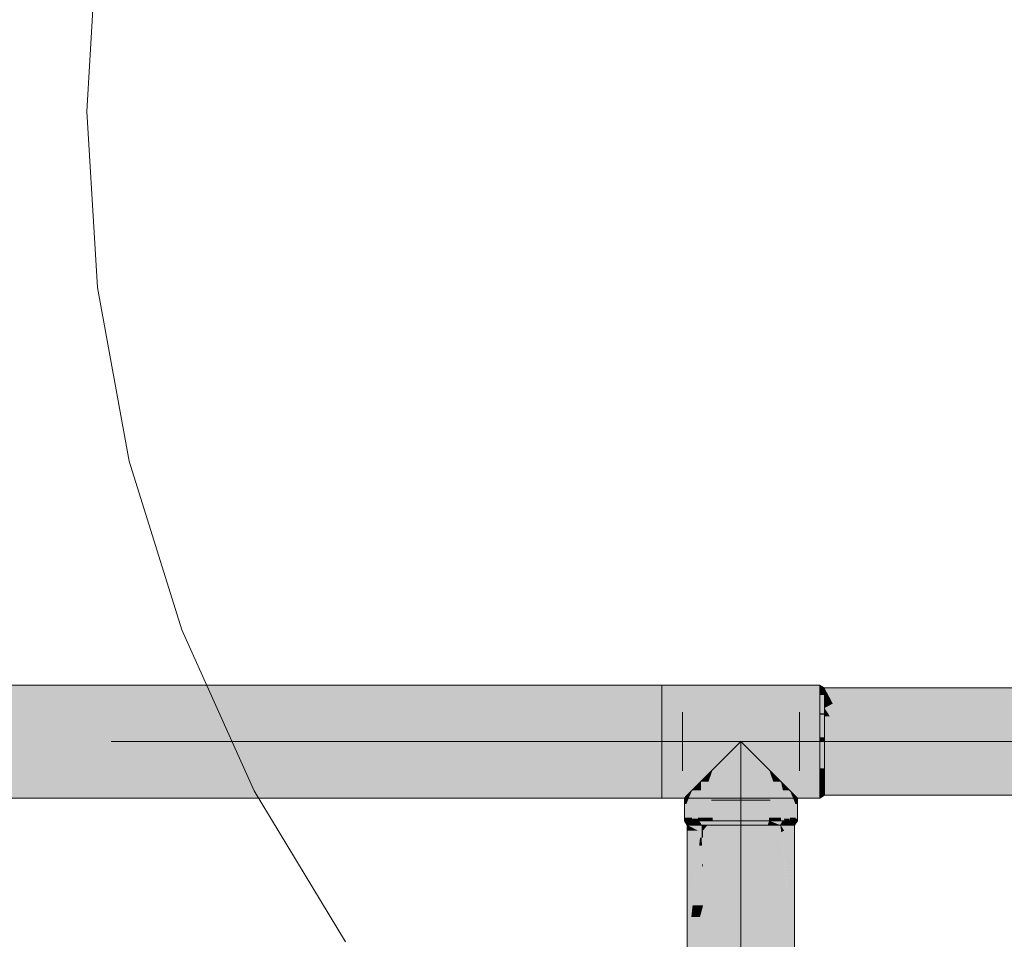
# Model space of a CAD drawing. Extents: x -223 to 557, y -138 to 606.
# Tile 28 of 256: x -14 to -4, y 18 to 27. Entities that reach past the tile are written whole.
import ezdxf
from ezdxf.lldxf.tags import DXFTag

# ---------------------------------------------------------------- set-up
doc = ezdxf.new("R2010")
doc.units = 0
doc.layers.get('0').update_dxf_attribs({"lineweight": 35})
doc.layers.add('0-Shading', color=7, linetype='Continuous', lineweight=35)
doc.layers.add('5_EG-HLSE', color=7, linetype='Continuous', lineweight=25)
doc.layers.add('H_Ruecklauf_OG', color=5, linetype='Continuous', lineweight=18, true_color=0x0000ff)
tags = doc.linetypes.add('ALL_S14', pattern=[0.002, 0.001, -0.001]).pattern_tags.tags
tags[6:7] = [DXFTag(74, 4), DXFTag(75, 0), DXFTag(340, '0'), DXFTag(46, 1.0), DXFTag(50, 0.0), DXFTag(44, 0.0), DXFTag(45, 0.0)]
tags[4:5] = [DXFTag(74, 4), DXFTag(75, 0), DXFTag(340, '0'), DXFTag(46, 1.0), DXFTag(50, 0.0), DXFTag(44, 0.0), DXFTag(45, 0.0)]

# ---------------------------------------------------------------- blocks, each defined once
blk = doc.blocks.new('Shading-A07ALDT31N', base_point=(-18.54, 59.049))
at = {"layer": '0-Shading', "color": 172, "true_color": 0x0000d9}
for points in [[(-14.552, 20.107), (-13.673, 20.107), (-14.495, 20.32)], [(-13.673, 20.107), (-14.495, 20.32), (-13.855, 20.32)], [(-13.673, 20.107), (-9.191, 20.107), (-13.855, 20.32)], [(-9.191, 20.107), (-13.855, 20.32), (-9.307, 20.32)], [(-9.191, 20.107), (-7.613, 20.107), (-9.307, 20.32)], [(-7.613, 20.107), (-9.307, 20.32), (-7.613, 20.32)], [(-7.613, 20.107), (-5.989, 20.107), (-7.613, 20.32)], [(-5.989, 20.107), (-7.613, 20.32), (-5.989, 20.32)], [(-14.495, 19.315), (-13.439, 19.315), (-14.552, 19.527)], [(-13.439, 19.315), (-14.552, 19.527), (-13.433, 19.527)], [(-13.439, 19.315), (-9.175, 19.315), (-13.433, 19.527)], [(-9.175, 19.315), (-13.433, 19.527), (-9.115, 19.527)], [(-9.175, 19.315), (-7.613, 19.315), (-9.115, 19.527)], [(-7.613, 19.315), (-9.115, 19.527), (-7.613, 19.527)], [(-7.613, 19.315), (-5.989, 19.315), (-7.613, 19.527)], [(-5.989, 19.315), (-7.613, 19.527), (-5.989, 19.527)]]:
    blk.add_solid(points, dxfattribs=at)
at = {"layer": '0-Shading', "color": 174, "true_color": 0x0000a0}
for points in [[(-14.495, 20.32), (-13.855, 20.32), (-14.417, 20.397)], [(-13.855, 20.32), (-14.417, 20.397), (-14.016, 20.397)], [(-13.855, 20.32), (-9.307, 20.32), (-14.016, 20.397)], [(-9.307, 20.32), (-14.016, 20.397), (-9.437, 20.397)], [(-9.307, 20.32), (-7.613, 20.32), (-9.437, 20.397)], [(-7.613, 20.32), (-9.437, 20.397), (-7.613, 20.397)], [(-7.613, 20.32), (-5.989, 20.32), (-7.613, 20.397)], [(-5.989, 20.32), (-7.613, 20.397), (-5.989, 20.397)], [(-14.417, 19.237), (-13.536, 19.237), (-14.495, 19.315)], [(-13.536, 19.237), (-14.495, 19.315), (-13.439, 19.315)], [(-13.536, 19.237), (-9.284, 19.237), (-13.439, 19.315)], [(-9.284, 19.237), (-13.439, 19.315), (-9.175, 19.315)], [(-9.284, 19.237), (-7.613, 19.237), (-9.175, 19.315)], [(-7.613, 19.237), (-9.175, 19.315), (-7.613, 19.315)], [(-7.613, 19.237), (-5.989, 19.237), (-7.613, 19.315)], [(-5.989, 19.237), (-7.613, 19.315), (-5.989, 19.315)]]:
    blk.add_solid(points, dxfattribs=at)
at = {"layer": '0-Shading', "color": 174, "true_color": 0x00009b}
for points in [[(-5.944, 20.367), (-5.989, 20.367), (-5.989, 20.397)], [(-5.944, 20.32), (-5.989, 20.32), (-5.944, 20.367)], [(-5.989, 20.32), (-5.944, 20.367), (-5.989, 20.367)], [(-5.944, 20.294), (-5.944, 20.32), (-5.989, 20.32)], [(-5.944, 19.315), (-5.989, 19.315), (-5.944, 19.341)], [(-5.944, 19.267), (-5.989, 19.267), (-5.944, 19.315)], [(-5.989, 19.267), (-5.944, 19.315), (-5.989, 19.315)], [(-5.989, 19.237), (-5.944, 19.267), (-5.989, 19.267)], [(-7.351, 18.96), (-7.277, 18.96), (-7.381, 19.005)], [(-7.277, 18.96), (-7.381, 19.005), (-7.303, 19.005)], [(-6.324, 18.96), (-6.251, 18.96), (-6.298, 19.005)], [(-6.251, 18.96), (-6.298, 19.005), (-6.221, 19.005)]]:
    blk.add_solid(points, dxfattribs=at)
at = {"layer": '0-Shading', "color": 172, "true_color": 0x0000cb}
for points in [[(-5.944, 20.294), (-5.989, 20.294), (-5.989, 20.32)], [(-5.944, 20.107), (-5.989, 20.107), (-5.944, 20.294)], [(-5.989, 20.107), (-5.944, 20.294), (-5.989, 20.294)], [(-5.944, 20.092), (-5.944, 20.107), (-5.989, 20.107)], [(-5.944, 19.527), (-5.989, 19.527), (-5.944, 19.542)], [(-5.944, 19.474), (-5.989, 19.474), (-5.944, 19.527)], [(-5.989, 19.474), (-5.944, 19.527), (-5.989, 19.527)], [(-5.989, 19.439), (-5.944, 19.474), (-5.989, 19.474)], [(-5.966, 19.439), (-5.989, 19.439), (-5.944, 19.474)], [(-5.973, 19.428), (-5.966, 19.439), (-5.989, 19.439)], [(-5.944, 19.41), (-5.989, 19.41), (-5.989, 19.439)], [(-5.944, 19.341), (-5.989, 19.341), (-5.944, 19.41)], [(-5.989, 19.341), (-5.944, 19.41), (-5.989, 19.41)], [(-5.944, 19.428), (-5.973, 19.428), (-5.944, 19.474)], [(-5.944, 19.41), (-5.944, 19.428), (-5.973, 19.428)], [(-5.989, 19.315), (-5.944, 19.341), (-5.989, 19.341)], [(-7.277, 18.96), (-7.202, 18.96), (-7.303, 19.005)], [(-7.202, 18.96), (-7.303, 19.005), (-7.23, 19.005)], [(-7.202, 18.96), (-7.076, 18.96), (-7.23, 19.005)], [(-7.076, 18.96), (-7.23, 19.005), (-7.091, 19.005)], [(-6.526, 18.96), (-6.4, 18.96), (-6.511, 19.005)], [(-6.4, 18.96), (-6.511, 19.005), (-6.371, 19.005)], [(-6.4, 18.96), (-6.324, 18.96), (-6.371, 19.005)], [(-6.324, 18.96), (-6.371, 19.005), (-6.298, 19.005)]]:
    blk.add_solid(points, dxfattribs=at)
at = {"layer": '0-Shading', "color": 174, "true_color": 0x0000b0}
for points in [[(-5.887, 20.261), (-5.944, 20.261), (-5.944, 20.367)], [(-5.858, 20.206), (14.195, 20.206), (-5.944, 20.367)], [(14.195, 20.206), (-5.944, 20.367), (8.764, 20.367)], [(-5.944, 20.225), (-5.887, 20.261), (-5.944, 20.261)], [(-5.944, 20.225), (-5.868, 20.225), (-5.887, 20.261)], [(-5.944, 20.206), (-5.858, 20.206), (-5.944, 20.225)], [(-5.858, 20.206), (-5.944, 20.225), (-5.868, 20.225)], [(-5.944, 19.267), (-4.294, 19.267), (-5.944, 19.428)], [(-4.294, 19.267), (-5.944, 19.428), (-4.692, 19.428)], [(-4.294, 19.267), (0.408, 19.267), (-4.692, 19.428)], [(0.408, 19.267), (-4.692, 19.428), (8.764, 19.428)], [(-7.327, 19.257), (-7.361, 19.257), (-7.303, 19.315)], [(-7.303, 19.175), (-7.361, 19.175), (-7.303, 19.315)], [(-6.24, 19.257), (-6.274, 19.257), (-6.298, 19.315)], [(-6.24, 19.175), (-6.298, 19.175), (-6.298, 19.315)], [(-7.361, 19.175), (-7.327, 19.257), (-7.361, 19.257)], [(-6.24, 19.175), (-6.24, 19.257), (-6.274, 19.257)], [(-7.303, 19.036), (-7.361, 19.036), (-7.303, 19.175)], [(-7.361, 19.036), (-7.303, 19.175), (-7.361, 19.175)], [(-6.24, 19.036), (-6.298, 19.036), (-6.24, 19.175)], [(-6.298, 19.036), (-6.24, 19.175), (-6.298, 19.175)], [(-7.303, 19.005), (-7.303, 19.036), (-7.361, 19.036)], [(-7.361, 19.005), (-7.303, 19.005), (-7.361, 19.036)], [(-6.298, 19.005), (-6.24, 19.036), (-6.298, 19.036)], [(-6.298, 19.005), (-6.24, 19.005), (-6.24, 19.036)], [(-7.244, 18.904), (-7.208, 18.96), (-7.351, 18.96)], [(-7.244, 18.904), (-7.351, 18.904), (-7.351, 18.96)], [(-7.23, 18.739), (-7.351, 18.739), (-7.205, 18.96)], [(-7.351, 18.739), (-7.205, 18.96), (-7.208, 18.96)], [(-7.351, 18.739), (-7.244, 18.904), (-7.351, 18.904)], [(-7.203, 18.832), (-7.22, 18.832), (-7.205, 18.96)], [(-7.204, 18.875), (-7.189, 18.96), (-7.205, 18.96)], [(-7.189, 18.875), (-7.204, 18.875), (-7.189, 18.96)], [(-6.3, 18.097), (-6.412, 18.097), (-6.396, 18.96)], [(-6.412, 18.097), (-6.396, 18.96), (-6.412, 18.96)], [(-6.389, 18.904), (-6.393, 18.96), (-6.396, 18.96)], [(-6.357, 18.904), (-6.251, 18.96), (-6.393, 18.96)], [(-6.357, 18.904), (-6.389, 18.904), (-6.393, 18.96)], [(-6.388, 18.888), (-6.357, 18.904), (-6.389, 18.904)], [(-6.251, 18.888), (-6.388, 18.888), (-6.251, 18.96)], [(-7.229, 18.748), (-7.203, 18.832), (-7.22, 18.832)], [(-7.201, 18.748), (-7.229, 18.748), (-7.203, 18.832)], [(-7.203, 18.832), (-7.189, 18.875), (-7.204, 18.875)], [(-7.189, 18.832), (-7.203, 18.832), (-7.189, 18.875)], [(-7.198, 18.562), (-7.189, 18.832), (-7.203, 18.832)], [(-7.189, 18.562), (-7.198, 18.562), (-7.189, 18.832)], [(-6.332, 18.391), (-6.251, 18.888), (-6.388, 18.888)], [(-6.251, 18.391), (-6.332, 18.391), (-6.251, 18.888)], [(-7.285, 18.246), (-7.351, 18.246), (-7.23, 18.739)], [(-7.351, 18.246), (-7.23, 18.739), (-7.351, 18.739)], [(-7.197, 18.532), (-7.253, 18.532), (-7.201, 18.748)], [(-7.253, 18.532), (-7.201, 18.748), (-7.229, 18.748)], [(-7.298, 18.125), (-7.197, 18.532), (-7.253, 18.532)], [(-7.189, 18.135), (-7.296, 18.135), (-7.197, 18.532)], [(-7.197, 18.532), (-7.189, 18.562), (-7.198, 18.562)], [(-7.189, 18.532), (-7.197, 18.532), (-7.189, 18.562)], [(-7.189, 18.135), (-7.189, 18.532), (-7.197, 18.532)], [(-6.251, 17.431), (-6.412, 17.431), (-6.251, 18.391)], [(-6.3, 18.097), (-6.251, 18.391), (-6.332, 18.391)], [(-7.189, 17.328), (-7.351, 17.328), (-7.351, 18.246)], [(-7.31, 18.016), (-7.285, 18.246), (-7.351, 18.246)], [(-7.221, 18.016), (-7.31, 18.016), (-7.189, 18.135)], [(-7.31, 18.016), (-7.2, 18.125), (-7.298, 18.125)], [(-7.2, 18.125), (-7.298, 18.125), (-7.189, 18.135)], [(-7.298, 18.125), (-7.189, 18.135), (-7.296, 18.135)], [(-7.189, 17.815), (-7.275, 17.815), (-7.189, 18.135)], [(-6.412, 17.431), (-6.3, 18.097), (-6.412, 18.097)], [(-7.275, 17.815), (-7.221, 18.016), (-7.31, 18.016)], [(-7.189, 17.328), (-7.189, 17.815), (-7.275, 17.815)]]:
    blk.add_solid(points, dxfattribs=at)
at = {"layer": '0-Shading', "color": 5, "true_color": 0x0000f5}
for points in [[(-5.798, 20.161), (-5.944, 20.161), (-5.858, 20.206)], [(-5.944, 20.161), (-5.858, 20.206), (-5.944, 20.206)], [(-5.887, 20.074), (-5.944, 20.074), (-5.944, 20.161)], [(-5.723, 19.817), (-5.34, 19.817), (-5.944, 20.161)], [(-5.34, 19.817), (-5.798, 20.161), (-5.944, 20.161)], [(-5.34, 19.817), (14.195, 19.817), (-5.858, 20.206)], [(14.195, 19.817), (-5.858, 20.206), (14.195, 20.206)], [(-5.944, 19.817), (-5.887, 20.074), (-5.944, 20.074)], [(-5.944, 19.817), (-5.723, 19.817), (-5.887, 20.074)], [(-5.944, 19.428), (-5.119, 19.428), (-5.944, 19.817)], [(-5.119, 19.428), (-5.944, 19.817), (-5.723, 19.817)], [(-5.119, 19.428), (-4.692, 19.428), (-5.723, 19.817)], [(-4.692, 19.428), (-5.723, 19.817), (-5.34, 19.817)], [(-4.692, 19.428), (8.764, 19.428), (-5.34, 19.817)], [(8.764, 19.428), (-5.34, 19.817), (14.195, 19.817)], [(-6.951, 19.527), (-7.091, 19.527), (-6.951, 19.667)], [(-6.511, 19.527), (-6.65, 19.527), (-6.65, 19.667)], [(-6.951, 19.036), (-7.091, 19.036), (-6.951, 19.527)], [(-7.091, 19.036), (-6.951, 19.527), (-7.091, 19.527)], [(-6.511, 19.036), (-6.65, 19.036), (-6.511, 19.527)], [(-6.65, 19.036), (-6.511, 19.527), (-6.65, 19.527)], [(-7.091, 19.005), (-6.951, 19.036), (-7.091, 19.036)], [(-7.091, 19.005), (-6.951, 19.005), (-6.951, 19.036)], [(-6.511, 19.005), (-6.511, 19.036), (-6.65, 19.036)], [(-6.65, 19.005), (-6.511, 19.005), (-6.65, 19.036)], [(-7.057, 18.904), (-7.189, 18.904), (-7.144, 18.96)], [(-7.189, 18.904), (-7.144, 18.96), (-7.189, 18.96)], [(-6.884, 18.875), (-7.189, 18.875), (-6.801, 18.96)], [(-7.189, 18.875), (-7.057, 18.904), (-7.189, 18.904)], [(-7.057, 18.904), (-6.801, 18.96), (-7.144, 18.96)], [(-6.801, 18.739), (-7.017, 18.739), (-6.801, 18.96)], [(-6.544, 18.904), (-6.457, 18.96), (-6.801, 18.96)], [(-6.544, 18.904), (-6.801, 18.904), (-6.801, 18.96)], [(-6.412, 18.739), (-6.801, 18.739), (-6.412, 18.96)], [(-6.801, 18.739), (-6.412, 18.96), (-6.457, 18.96)], [(-6.801, 18.739), (-6.544, 18.904), (-6.801, 18.904)], [(-7.189, 18.562), (-6.884, 18.875), (-7.189, 18.875)], [(-6.914, 18.562), (-7.189, 18.562), (-6.801, 18.739)], [(-7.189, 18.562), (-6.801, 18.739), (-7.017, 18.739)], [(-6.801, 18.135), (-7.189, 18.135), (-6.801, 18.739)], [(-6.412, 17.431), (-6.801, 17.431), (-6.412, 18.739)], [(-6.801, 17.431), (-6.412, 18.739), (-6.801, 18.739)], [(-7.189, 18.135), (-6.914, 18.562), (-7.189, 18.562)], [(-6.801, 17.328), (-7.189, 17.328), (-6.801, 18.135)], [(-7.189, 17.328), (-6.801, 18.135), (-7.189, 18.135)]]:
    blk.add_solid(points, dxfattribs=at)
at = {"layer": '0-Shading', "color": 5, "true_color": 0x0000fa}
for points in [[(-14.573, 19.817), (-13.518, 19.817), (-14.552, 20.107)], [(-13.518, 19.817), (-14.552, 20.107), (-13.673, 20.107)], [(-13.518, 19.817), (-9.121, 19.817), (-13.673, 20.107)], [(-9.121, 19.817), (-13.673, 20.107), (-9.191, 20.107)], [(-9.121, 19.817), (-7.613, 19.817), (-9.191, 20.107)], [(-7.613, 19.817), (-9.191, 20.107), (-7.613, 20.107)], [(-7.613, 19.817), (-5.989, 19.817), (-7.613, 20.107)], [(-5.989, 19.817), (-7.613, 20.107), (-5.989, 20.107)], [(-14.552, 19.527), (-13.433, 19.527), (-14.573, 19.817)], [(-13.433, 19.527), (-14.573, 19.817), (-13.518, 19.817)], [(-13.433, 19.527), (-9.115, 19.527), (-13.518, 19.817)], [(-9.115, 19.527), (-13.518, 19.817), (-9.121, 19.817)], [(-9.115, 19.527), (-7.613, 19.527), (-9.121, 19.817)], [(-7.613, 19.527), (-9.121, 19.817), (-7.613, 19.817)], [(-7.613, 19.527), (-5.989, 19.527), (-7.613, 19.817)], [(-5.989, 19.527), (-7.613, 19.817), (-5.989, 19.817)]]:
    blk.add_solid(points, dxfattribs=at)
at = {"layer": '0-Shading', "color": 5, "true_color": 0x0000e7}
for points in [[(-5.944, 20.092), (-5.989, 20.092), (-5.989, 20.107)], [(-5.944, 19.861), (-5.989, 19.861), (-5.944, 20.092)], [(-5.989, 19.861), (-5.944, 20.092), (-5.989, 20.092)], [(-5.944, 19.817), (-5.944, 19.861), (-5.989, 19.861)], [(-5.989, 19.817), (-5.944, 19.817), (-5.989, 19.861)], [(-5.944, 19.542), (-5.989, 19.542), (-5.944, 19.817)], [(-5.989, 19.542), (-5.944, 19.817), (-5.989, 19.817)], [(-5.989, 19.527), (-5.944, 19.542), (-5.989, 19.542)], [(-7.076, 18.96), (-6.801, 18.96), (-7.091, 19.005)], [(-6.801, 18.96), (-7.091, 19.005), (-6.801, 19.005)], [(-6.801, 18.96), (-6.526, 18.96), (-6.801, 19.005)], [(-6.526, 18.96), (-6.801, 19.005), (-6.511, 19.005)]]:
    blk.add_solid(points, dxfattribs=at)
at = {"layer": '0-Shading', "color": 5, "true_color": 0x0000fd}
for points in [[(-6.801, 19.667), (-6.951, 19.667), (-6.801, 19.817)], [(-6.65, 19.667), (-6.801, 19.667), (-6.801, 19.817)], [(-6.801, 19.036), (-6.951, 19.036), (-6.801, 19.667)], [(-6.951, 19.036), (-6.801, 19.667), (-6.951, 19.667)], [(-6.65, 19.036), (-6.801, 19.036), (-6.65, 19.667)], [(-6.801, 19.036), (-6.65, 19.667), (-6.801, 19.667)], [(-6.801, 19.005), (-6.801, 19.036), (-6.951, 19.036)], [(-6.951, 19.005), (-6.801, 19.005), (-6.951, 19.036)], [(-6.801, 19.005), (-6.65, 19.036), (-6.801, 19.036)], [(-6.801, 19.005), (-6.65, 19.005), (-6.65, 19.036)]]:
    blk.add_solid(points, dxfattribs=at)
at = {"layer": '0-Shading', "color": 172, "true_color": 0x0000e4}
for points in [[(-7.133, 19.407), (-7.211, 19.407), (-7.091, 19.527)], [(-7.091, 19.183), (-7.211, 19.183), (-7.091, 19.527)], [(-6.39, 19.407), (-6.469, 19.407), (-6.511, 19.527)], [(-6.39, 19.183), (-6.511, 19.183), (-6.511, 19.527)], [(-7.211, 19.183), (-7.133, 19.407), (-7.211, 19.407)], [(-6.39, 19.183), (-6.39, 19.407), (-6.469, 19.407)], [(-7.091, 19.036), (-7.211, 19.036), (-7.091, 19.183)], [(-7.211, 19.036), (-7.091, 19.183), (-7.211, 19.183)], [(-6.39, 19.036), (-6.511, 19.036), (-6.39, 19.183)], [(-6.511, 19.036), (-6.39, 19.183), (-6.511, 19.183)], [(-7.091, 19.005), (-7.091, 19.036), (-7.211, 19.036)], [(-7.211, 19.005), (-7.091, 19.005), (-7.211, 19.036)], [(-6.511, 19.005), (-6.39, 19.036), (-6.511, 19.036)], [(-6.511, 19.005), (-6.39, 19.005), (-6.39, 19.036)]]:
    blk.add_solid(points, dxfattribs=at)
at = {"layer": '0-Shading', "color": 172, "true_color": 0x0000cd}
for points in [[(-7.211, 19.315), (-7.303, 19.315), (-7.211, 19.407)], [(-6.298, 19.315), (-6.369, 19.315), (-6.39, 19.407)], [(-6.339, 19.183), (-6.39, 19.183), (-6.39, 19.407)], [(-7.211, 19.183), (-7.211, 19.315), (-7.303, 19.315)], [(-7.211, 19.183), (-7.303, 19.183), (-7.303, 19.315)], [(-6.298, 19.005), (-6.298, 19.315), (-6.369, 19.315)], [(-7.243, 19.025), (-7.303, 19.025), (-7.211, 19.183)], [(-7.303, 19.025), (-7.211, 19.183), (-7.303, 19.183)], [(-7.211, 19.036), (-7.241, 19.036), (-7.211, 19.183)], [(-6.358, 19.025), (-6.339, 19.183), (-6.39, 19.183)], [(-6.39, 19.005), (-6.354, 19.005), (-6.39, 19.183)], [(-6.303, 19.025), (-6.358, 19.025), (-6.339, 19.183)], [(-7.303, 19.005), (-7.243, 19.025), (-7.303, 19.025)], [(-7.303, 19.005), (-7.247, 19.005), (-7.243, 19.025)], [(-7.247, 19.005), (-7.244, 19.005), (-7.244, 19.019)], [(-7.244, 19.005), (-7.211, 19.005), (-7.211, 19.036)], [(-7.229, 19.019), (-7.244, 19.019), (-7.223, 19.025)], [(-7.244, 19.019), (-7.223, 19.025), (-7.243, 19.025)], [(-7.244, 19.005), (-7.229, 19.019), (-7.244, 19.019)], [(-7.243, 19.025), (-7.211, 19.036), (-7.241, 19.036)], [(-7.223, 19.025), (-7.243, 19.025), (-7.211, 19.036)], [(-6.298, 19.005), (-6.303, 19.025), (-6.358, 19.025)], [(-6.354, 19.005), (-6.298, 19.005), (-6.358, 19.025)]]:
    blk.add_solid(points, dxfattribs=at)
at = {"layer": '0-Shading', "color": 174, "true_color": 0x000090}
for points in [[(-7.361, 19.237), (-7.381, 19.237), (-7.361, 19.257)], [(-7.361, 19.175), (-7.381, 19.175), (-7.361, 19.237)], [(-7.381, 19.175), (-7.361, 19.237), (-7.381, 19.237)], [(-6.221, 19.237), (-6.24, 19.237), (-6.24, 19.257)], [(-6.221, 19.175), (-6.24, 19.175), (-6.221, 19.237)], [(-6.24, 19.175), (-6.221, 19.237), (-6.24, 19.237)], [(-7.381, 19.025), (-7.361, 19.175), (-7.381, 19.175)], [(-7.361, 19.036), (-7.379, 19.036), (-7.361, 19.175)], [(-6.221, 19.025), (-6.221, 19.175), (-6.24, 19.175)], [(-6.24, 19.025), (-6.221, 19.025), (-6.24, 19.175)], [(-7.368, 19.025), (-7.381, 19.025), (-7.361, 19.036)], [(-7.381, 19.025), (-7.361, 19.036), (-7.379, 19.036)], [(-7.381, 19.005), (-7.361, 19.005), (-7.361, 19.036)], [(-7.381, 19.005), (-7.368, 19.025), (-7.381, 19.025)], [(-6.24, 19.005), (-6.221, 19.005), (-6.24, 19.025)], [(-6.221, 19.005), (-6.24, 19.025), (-6.221, 19.025)]]:
    blk.add_solid(points, dxfattribs=at)
blk = doc.blocks.new('Referenz-A07ALDUO1N', base_point=(-167.675, -99.33))
at = {"layer": '5_EG-HLSE', "color": 0, "linetype": 'ALL_S14', "lineweight": 13, "ltscale": 0.13}
for p, q in [((-13.406, 28.09), (-13.516, 26.282)), ((-13.516, 26.282), (-13.406, 24.474)), ((-13.406, 24.474), (-13.08, 22.693)), ((-13.08, 22.693), (-12.541, 20.963)), ((-12.541, 20.963), (-11.797, 19.311)), ((-11.797, 19.311), (-10.86, 17.761))]:
    blk.add_line(p, q, dxfattribs=at)
blk = doc.blocks.new('T-Stück-A07ALDY21N', base_point=(-7.401, 19.217))
at = {"color": 0, "lineweight": -2}
for p, q in [((-7.401, 20.117), (-7.401, 19.517)), ((-6.201, 19.517), (-6.201, 20.117)), ((-7.101, 19.217), (-6.501, 19.217))]:
    blk.add_line(p, q, dxfattribs=at)
blk = doc.blocks.new('Rohr - 1703-A07ALDYC1N', base_point=(-6.801, 4.79))
at = {"color": 0, "linetype": 'ByBlock', "lineweight": -2, "ltscale": 0.18}
blk.add_line((-6.801, 10.997), (-6.801, 19.817), dxfattribs=at)
blk = doc.blocks.new('Rohr - 1703-A07ALE3C1N', base_point=(-6.801, 19.817))
at = {"color": 0, "linetype": 'ByBlock', "lineweight": -2, "ltscale": 0.18}
blk.add_line((15.02, 19.817), (-6.801, 19.817), dxfattribs=at)
blk = doc.blocks.new('Rohr - 1703-A07ALE4K1N', base_point=(-18.25, 19.817))
at = {"color": 0, "linetype": 'ByBlock', "lineweight": -2, "ltscale": 0.18}
blk.add_line((-6.801, 19.817), (-13.265, 19.817), dxfattribs=at)
blk = doc.blocks.new('Geometrie-A07ALE4U1N', base_point=(-32.901, 3.173))
at = {"layer": 'H_Ruecklauf_OG'}
for p, q in [((-7.613, 20.397), (-17.38, 20.397)), ((-7.613, 20.397), (-7.613, 20.058)), ((-5.989, 20.397), (-7.613, 20.397)), ((-7.613, 20.058), (-7.613, 20.397)), ((-5.989, 20.378), (-5.989, 20.397)), ((-5.989, 20.397), (-5.989, 20.378)), ((-5.989, 20.397), (-5.944, 20.367)), ((-5.989, 20.058), (-5.989, 20.397)), ((-5.989, 20.32), (-5.989, 20.378)), ((-5.989, 20.378), (-5.989, 20.32)), ((-5.989, 20.227), (-5.989, 20.32)), ((-5.989, 20.32), (-5.989, 20.227)), ((-5.944, 20.349), (-5.944, 20.367)), ((-5.944, 20.367), (-5.944, 20.349)), ((14.195, 20.367), (-5.944, 20.367)), ((-5.944, 20.367), (-5.944, 20.045)), ((-5.944, 20.294), (-5.944, 20.349)), ((-5.944, 20.349), (-5.944, 20.294)), ((-5.989, 20.107), (-5.989, 20.227)), ((-5.989, 20.227), (-5.989, 20.107)), ((-5.944, 20.206), (-5.944, 20.294)), ((-5.944, 20.294), (-5.944, 20.206)), ((-5.944, 20.092), (-5.944, 20.206)), ((-5.944, 20.206), (-5.944, 20.092)), ((-7.613, 20.058), (-7.613, 19.577)), ((-7.613, 19.577), (-7.613, 20.058)), ((-5.989, 19.967), (-5.989, 20.107)), ((-5.989, 20.107), (-5.989, 19.967)), ((-5.989, 19.577), (-5.989, 20.058)), ((-5.944, 19.96), (-5.944, 20.092)), ((-5.944, 20.092), (-5.944, 19.96)), ((-5.944, 20.045), (-5.944, 19.589)), ((-5.989, 19.817), (-5.989, 19.967)), ((-5.989, 19.967), (-5.989, 19.817)), ((-5.944, 19.817), (-5.944, 19.96)), ((-5.944, 19.96), (-5.944, 19.817)), ((-6.951, 19.667), (-6.801, 19.817)), ((-6.801, 19.817), (-6.951, 19.667)), ((-6.801, 19.817), (-6.65, 19.667)), ((-6.65, 19.667), (-6.801, 19.817)), ((-5.989, 19.667), (-5.989, 19.817)), ((-5.989, 19.817), (-5.989, 19.667)), ((-5.944, 19.675), (-5.944, 19.817)), ((-5.944, 19.817), (-5.944, 19.675)), ((-7.091, 19.527), (-6.951, 19.667)), ((-6.951, 19.667), (-7.091, 19.527)), ((-6.65, 19.667), (-6.511, 19.527)), ((-6.511, 19.527), (-6.65, 19.667)), ((-5.989, 19.527), (-5.989, 19.667)), ((-5.989, 19.667), (-5.989, 19.527)), ((-5.944, 19.542), (-5.944, 19.675)), ((-5.944, 19.675), (-5.944, 19.542)), ((-7.613, 19.577), (-7.613, 19.237)), ((-7.613, 19.237), (-7.613, 19.577)), ((-7.211, 19.407), (-7.091, 19.527)), ((-7.091, 19.527), (-7.211, 19.407)), ((-6.511, 19.527), (-6.39, 19.407)), ((-6.39, 19.407), (-6.511, 19.527)), ((-5.989, 19.237), (-5.989, 19.577)), ((-5.989, 19.407), (-5.989, 19.527)), ((-5.989, 19.527), (-5.989, 19.407)), ((-5.944, 19.589), (-5.944, 19.267)), ((-5.944, 19.428), (-5.944, 19.542)), ((-5.944, 19.542), (-5.944, 19.428)), ((-7.303, 19.315), (-7.211, 19.407)), ((-7.211, 19.407), (-7.303, 19.315)), ((-6.39, 19.407), (-6.298, 19.315)), ((-6.298, 19.315), (-6.39, 19.407)), ((-5.989, 19.315), (-5.989, 19.407)), ((-5.989, 19.407), (-5.989, 19.315)), ((-5.944, 19.341), (-5.944, 19.428)), ((-5.944, 19.428), (-5.944, 19.341)), ((-7.361, 19.257), (-7.303, 19.315)), ((-7.303, 19.315), (-7.361, 19.257)), ((-6.298, 19.315), (-6.24, 19.257)), ((-6.24, 19.257), (-6.298, 19.315)), ((-5.989, 19.257), (-5.989, 19.315)), ((-5.989, 19.315), (-5.989, 19.257)), ((-5.944, 19.286), (-5.944, 19.341)), ((-5.944, 19.341), (-5.944, 19.286)), ((-17.38, 19.237), (-7.613, 19.237)), ((-7.613, 19.237), (-5.989, 19.237)), ((-7.381, 19.237), (-7.361, 19.257)), ((-7.361, 19.257), (-7.381, 19.237)), ((-7.381, 19.005), (-7.381, 19.237)), ((-6.24, 19.257), (-6.221, 19.237)), ((-6.221, 19.237), (-6.24, 19.257)), ((-6.221, 19.005), (-6.221, 19.237)), ((-5.989, 19.237), (-5.944, 19.267)), ((-5.989, 19.237), (-5.989, 19.257)), ((-5.989, 19.257), (-5.989, 19.237)), ((-5.944, 19.267), (-5.944, 19.286)), ((-5.944, 19.286), (-5.944, 19.267)), ((-5.944, 19.267), (14.195, 19.267)), ((-7.381, 19.005), (-7.361, 19.005)), ((-7.361, 19.005), (-7.381, 19.005)), ((-7.381, 19.005), (-7.351, 18.96)), ((-7.381, 19.005), (-7.361, 19.005)), ((-7.361, 19.005), (-7.381, 19.005)), ((-7.361, 19.005), (-7.303, 19.005)), ((-7.303, 19.005), (-7.361, 19.005)), ((-7.361, 19.005), (-7.303, 19.005)), ((-7.303, 19.005), (-7.361, 19.005)), ((-7.303, 19.005), (-7.211, 19.005)), ((-7.211, 19.005), (-7.303, 19.005)), ((-7.303, 19.005), (-7.211, 19.005)), ((-7.211, 19.005), (-7.303, 19.005)), ((-7.211, 19.005), (-7.091, 19.005)), ((-7.091, 19.005), (-7.211, 19.005)), ((-7.211, 19.005), (-7.091, 19.005)), ((-7.091, 19.005), (-7.211, 19.005)), ((-7.091, 19.005), (-6.951, 19.005)), ((-6.951, 19.005), (-7.091, 19.005)), ((-7.091, 19.005), (-6.951, 19.005)), ((-6.951, 19.005), (-7.091, 19.005)), ((-6.951, 19.005), (-6.801, 19.005)), ((-6.801, 19.005), (-6.951, 19.005)), ((-6.951, 19.005), (-6.801, 19.005)), ((-6.801, 19.005), (-6.951, 19.005)), ((-6.801, 19.005), (-6.65, 19.005)), ((-6.65, 19.005), (-6.801, 19.005)), ((-6.801, 19.005), (-6.65, 19.005)), ((-6.65, 19.005), (-6.801, 19.005)), ((-6.65, 19.005), (-6.511, 19.005)), ((-6.511, 19.005), (-6.65, 19.005)), ((-6.65, 19.005), (-6.511, 19.005)), ((-6.511, 19.005), (-6.65, 19.005)), ((-6.511, 19.005), (-6.39, 19.005)), ((-6.39, 19.005), (-6.511, 19.005)), ((-6.511, 19.005), (-6.39, 19.005)), ((-6.39, 19.005), (-6.511, 19.005)), ((-6.39, 19.005), (-6.298, 19.005)), ((-6.298, 19.005), (-6.39, 19.005)), ((-6.39, 19.005), (-6.298, 19.005)), ((-6.298, 19.005), (-6.39, 19.005)), ((-6.298, 19.005), (-6.24, 19.005)), ((-6.24, 19.005), (-6.298, 19.005)), ((-6.298, 19.005), (-6.24, 19.005)), ((-6.24, 19.005), (-6.298, 19.005)), ((-6.221, 19.005), (-6.251, 18.96)), ((-6.24, 19.005), (-6.221, 19.005)), ((-6.221, 19.005), (-6.24, 19.005)), ((-6.24, 19.005), (-6.221, 19.005)), ((-6.221, 19.005), (-6.24, 19.005)), ((-7.351, 18.96), (-7.332, 18.96)), ((-7.332, 18.96), (-7.351, 18.96)), ((-7.351, 18.96), (-7.351, 5.56)), ((-7.028, 18.96), (-7.351, 18.96)), ((-7.332, 18.96), (-7.277, 18.96)), ((-7.277, 18.96), (-7.332, 18.96)), ((-7.277, 18.96), (-7.189, 18.96)), ((-7.189, 18.96), (-7.277, 18.96)), ((-7.189, 18.96), (-7.076, 18.96)), ((-7.076, 18.96), (-7.189, 18.96)), ((-7.076, 18.96), (-6.943, 18.96)), ((-6.943, 18.96), (-7.076, 18.96)), ((-6.573, 18.96), (-7.028, 18.96)), ((-6.943, 18.96), (-6.801, 18.96)), ((-6.801, 18.96), (-6.943, 18.96)), ((-6.801, 18.96), (-6.658, 18.96)), ((-6.658, 18.96), (-6.801, 18.96)), ((-6.658, 18.96), (-6.526, 18.96)), ((-6.526, 18.96), (-6.658, 18.96)), ((-6.251, 18.96), (-6.573, 18.96)), ((-6.526, 18.96), (-6.412, 18.96)), ((-6.412, 18.96), (-6.526, 18.96)), ((-6.412, 18.96), (-6.324, 18.96)), ((-6.324, 18.96), (-6.412, 18.96)), ((-6.324, 18.96), (-6.269, 18.96)), ((-6.269, 18.96), (-6.324, 18.96)), ((-6.269, 18.96), (-6.251, 18.96)), ((-6.251, 18.96), (-6.269, 18.96)), ((-6.251, 5.56), (-6.251, 18.96))]:
    blk.add_line(p, q, dxfattribs=at)

msp = doc.modelspace()

# ---------------------------------------------------------------- block references
at = {"color": 251, "lineweight": 25, "ltscale": 0.25, "true_color": 0x585858}
msp.add_blockref('Referenz-A07ALDUO1N', (-167.675, -99.33), dxfattribs=at)
at = {"linetype": 'Continuous', "ltscale": 0.35}
msp.add_blockref('Geometrie-A07ALE4U1N', (-32.901, 3.173), dxfattribs=at)
msp.add_blockref('Shading-A07ALDT31N', (-18.54, 59.049))
at = {"layer": 'H_Ruecklauf_OG', "ltscale": 0.18}
for name, p in [('Rohr - 1703-A07ALE4K1N', (-18.25, 19.817)), ('T-Stück-A07ALDY21N', (-7.401, 19.217)), ('Rohr - 1703-A07ALE3C1N', (-6.801, 19.817)), ('Rohr - 1703-A07ALDYC1N', (-6.801, 4.79))]:
    msp.add_blockref(name, p, dxfattribs=at)

doc.saveas('drawing.dxf')
